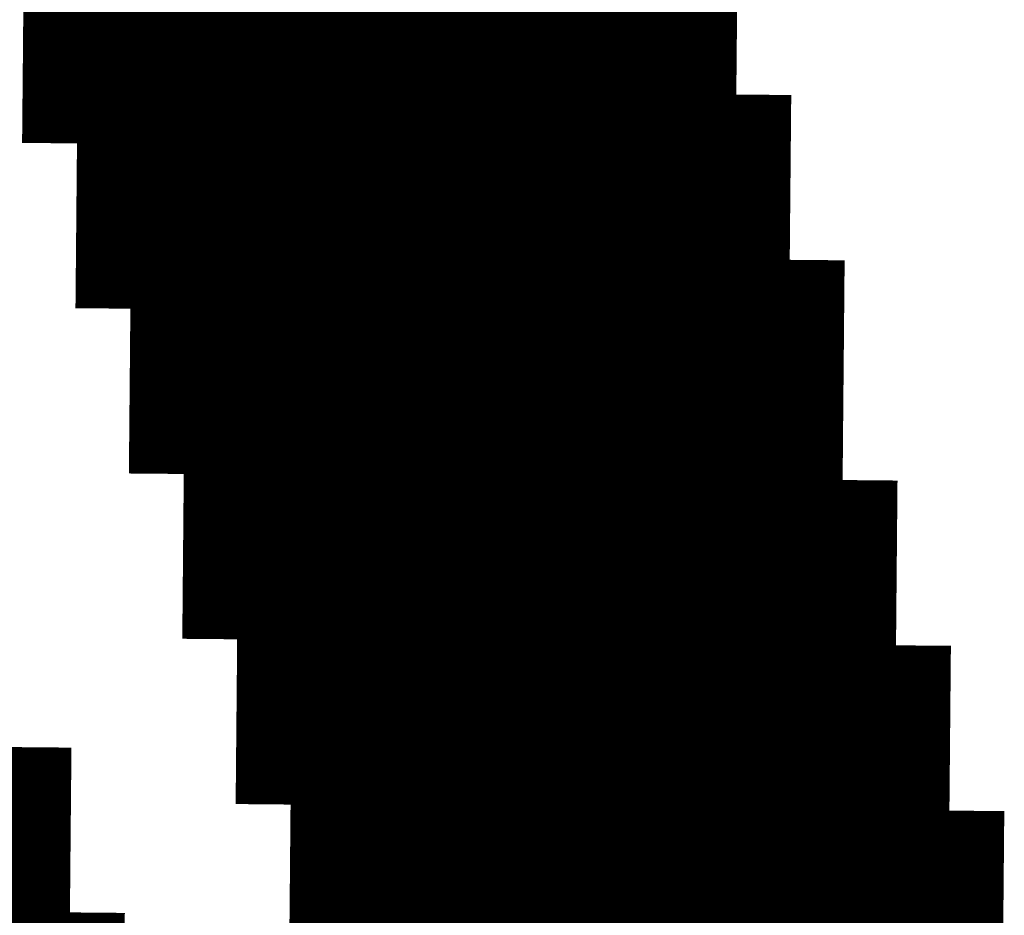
# Model space of a CAD drawing. Extents: x 63 to 129, y -4 to 99.
# Tile 52 of 69: x 79.476 to 79.931, y 10.741 to 11.155. Entities that reach past the tile are written whole.
import ezdxf

# ---------------------------------------------------------------- set-up
doc = ezdxf.new("R2010")
doc.units = 0
doc.layers.get('0').update_dxf_attribs({"linetype": 'CONTINUOUS'})
doc.layers.add('2D_LINE_29', color=112, linetype='CONTINUOUS')

# ---------------------------------------------------------------- blocks, each defined once
blk = doc.blocks.new('SMOOTH_0$0254')
at = {"const_width": 0.0127}
blk.add_lwpolyline([(-0.00635, 0, 1), (0.00635, 0, 1)], format="xyb", close=True, dxfattribs=at)
blk = doc.blocks.new('DRAWING_398')
at = {"layer": '2D_LINE_29', "const_width": 0.0254}
blk.add_lwpolyline([(0, 0), (-0.0254, -0.00023), (-0.0508, -0.00047), (-0.0762, -0.0007), (-0.1016, -0.00093), (-0.12699, -0.00116), (-0.12723, 0.02423), (-0.15263, 0.024), (-0.17803, 0.02377), (-0.17826, 0.04917), (-0.20366, 0.04893), (-0.22906, 0.0487), (-0.22882, 0.0233), (-0.25422, 0.02307), (-0.27962, 0.02284), (-0.27939, -0.00256), (-0.30479, -0.0028)], dxfattribs=at)
at = {"layer": '2D_LINE_29'}
for p in [(-0.0254, -0.00023), (0, 0)]:
    blk.add_blockref('SMOOTH_0$0254', p, dxfattribs=at)
blk = doc.blocks.new('DRAWING_400')
at = {"layer": '2D_LINE_29', "const_width": 0.0254}
blk.add_lwpolyline([(0, 0), (-0.0254, -0.00023), (-0.0508, -0.00047), (-0.0762, -0.0007), (-0.1016, -0.00093), (-0.12699, -0.00117), (-0.12723, 0.02423), (-0.15263, 0.024), (-0.17803, 0.02377), (-0.17826, 0.04917), (-0.20366, 0.04893), (-0.22906, 0.0487), (-0.22882, 0.0233), (-0.25422, 0.02307), (-0.27962, 0.02284), (-0.27939, -0.00256), (-0.30479, -0.0028)], dxfattribs=at)
at = {"layer": '2D_LINE_29'}
for p in [(-0.0254, -0.00023), (0, 0)]:
    blk.add_blockref('SMOOTH_0$0254', p, dxfattribs=at)
blk = doc.blocks.new('DRAWING_403')
at = {"layer": '2D_LINE_29', "const_width": 0.0254}
blk.add_lwpolyline([(0, 0), (-0.0254, -0.00023), (-0.0508, -0.00047), (-0.0762, -0.0007), (-0.1016, -0.00093), (-0.10183, 0.02447), (-0.12723, 0.02423), (-0.15263, 0.024), (-0.15286, 0.0494), (-0.17826, 0.04917), (-0.20366, 0.04893), (-0.20342, 0.02353), (-0.22882, 0.0233), (-0.25422, 0.02307), (-0.25399, -0.00233), (-0.27939, -0.00256), (-0.30479, -0.0028)], dxfattribs=at)
at = {"layer": '2D_LINE_29'}
for p in [(-0.0254, -0.00023), (0, 0)]:
    blk.add_blockref('SMOOTH_0$0254', p, dxfattribs=at)
blk = doc.blocks.new('DRAWING_404')
at = {"layer": '2D_LINE_29', "const_width": 0.0254}
blk.add_lwpolyline([(0, 0), (-0.0254, -0.00023), (-0.0508, -0.00047), (-0.0762, -0.0007), (-0.1016, -0.00093), (-0.10183, 0.02447), (-0.12723, 0.02423), (-0.15263, 0.024), (-0.15286, 0.0494), (-0.17826, 0.04917), (-0.20366, 0.04893), (-0.20342, 0.02353), (-0.22882, 0.0233), (-0.25422, 0.02307), (-0.25399, -0.00233), (-0.27939, -0.00256), (-0.30479, -0.0028)], dxfattribs=at)
at = {"layer": '2D_LINE_29'}
for p in [(-0.0254, -0.00023), (0, 0)]:
    blk.add_blockref('SMOOTH_0$0254', p, dxfattribs=at)
blk = doc.blocks.new('DRAWING_406')
at = {"layer": '2D_LINE_29', "const_width": 0.0254}
blk.add_lwpolyline([(0, 0), (-0.00023, 0.0254), (0.02517, 0.02563), (0.05056, 0.02587), (0.0508, 0.00047), (0.0254, 0.00023), (0, 0)], dxfattribs=at)
at = {"layer": '2D_LINE_29'}
for p in [(-0.00023, 0.0254), (0.02517, 0.02563), (0, 0)]:
    blk.add_blockref('SMOOTH_0$0254', p, dxfattribs=at)
blk = doc.blocks.new('DRAWING_408')
at = {"layer": '2D_LINE_29', "const_width": 0.0254}
blk.add_lwpolyline([(0, 0), (-0.0254, -0.00023), (-0.0508, -0.00047), (-0.0762, -0.0007), (-0.1016, -0.00093), (-0.12699, -0.00117), (-0.12723, 0.02423), (-0.10183, 0.02447), (-0.07643, 0.0247), (-0.07666, 0.0501), (-0.10206, 0.04987), (-0.12746, 0.04963), (-0.12769, 0.07503), (-0.15309, 0.0748), (-0.17849, 0.07457), (-0.17826, 0.04917), (-0.20366, 0.04893), (-0.22906, 0.0487), (-0.22882, 0.0233), (-0.25422, 0.02307), (-0.27962, 0.02284), (-0.27939, -0.00256), (-0.30479, -0.0028)], dxfattribs=at)
at = {"layer": '2D_LINE_29'}
for p in [(-0.0254, -0.00023), (0, 0)]:
    blk.add_blockref('SMOOTH_0$0254', p, dxfattribs=at)
blk = doc.blocks.new('DRAWING_410')
at = {"layer": '2D_LINE_29', "const_width": 0.0254}
blk.add_lwpolyline([(0, 0), (-0.0254, -0.00023), (-0.0508, -0.00047), (-0.0762, -0.0007), (-0.1016, -0.00093), (-0.12699, -0.00116), (-0.12723, 0.02423), (-0.15263, 0.024), (-0.17803, 0.02377), (-0.17826, 0.04917), (-0.20366, 0.04893), (-0.22906, 0.0487), (-0.22882, 0.0233), (-0.25422, 0.02307), (-0.27962, 0.02284), (-0.27939, -0.00256), (-0.30479, -0.0028)], dxfattribs=at)
at = {"layer": '2D_LINE_29'}
for p in [(-0.0254, -0.00023), (0, 0)]:
    blk.add_blockref('SMOOTH_0$0254', p, dxfattribs=at)
blk = doc.blocks.new('DRAWING_411')
at = {"layer": '2D_LINE_29', "const_width": 0.0254}
blk.add_lwpolyline([(0, 0), (-0.00023, 0.0254), (0.02517, 0.02563), (0.05056, 0.02587), (0.0508, 0.00047), (0.0254, 0.00023), (0, 0)], dxfattribs=at)
at = {"layer": '2D_LINE_29'}
for p in [(-0.00023, 0.0254), (0.02517, 0.02563), (0, 0)]:
    blk.add_blockref('SMOOTH_0$0254', p, dxfattribs=at)
blk = doc.blocks.new('DRAWING_413')
at = {"layer": '2D_LINE_29', "const_width": 0.0254}
blk.add_lwpolyline([(0, 0), (-0.00023, 0.0254), (0.02517, 0.02563), (0.05057, 0.02586), (0.0508, 0.00047), (0.0254, 0.00023), (0, 0)], dxfattribs=at)
at = {"layer": '2D_LINE_29'}
for p in [(-0.00023, 0.0254), (0.02517, 0.02563), (0, 0)]:
    blk.add_blockref('SMOOTH_0$0254', p, dxfattribs=at)
blk = doc.blocks.new('DRAWING_414')
at = {"layer": '2D_LINE_29', "const_width": 0.0254}
blk.add_lwpolyline([(0, 0), (-0.0254, -0.00023), (-0.0508, -0.00047), (-0.0762, -0.0007), (-0.1016, -0.00093), (-0.10136, -0.02633), (-0.12676, -0.02656), (-0.15216, -0.0268), (-0.17756, -0.02703), (-0.20296, -0.02726), (-0.20319, -0.00186), (-0.17779, -0.00163), (-0.15239, -0.0014), (-0.15263, 0.024), (-0.12723, 0.02423), (-0.10183, 0.02447), (-0.10206, 0.04987), (-0.12746, 0.04963), (-0.15286, 0.0494), (-0.15309, 0.0748), (-0.17849, 0.07457), (-0.20389, 0.07433), (-0.20366, 0.04893), (-0.22906, 0.0487), (-0.25446, 0.04847), (-0.25422, 0.02307), (-0.27962, 0.02284)], dxfattribs=at)
at = {"layer": '2D_LINE_29'}
for p in [(-0.0254, -0.00023), (0, 0)]:
    blk.add_blockref('SMOOTH_0$0254', p, dxfattribs=at)
blk = doc.blocks.new('DRAWING_415')
at = {"layer": '2D_LINE_29', "const_width": 0.0254}
blk.add_lwpolyline([(0.10532, -0.40545), (0.10556, -0.43085), (0.10579, -0.45625), (0.10602, -0.48165), (0.10626, -0.50705), (0.10649, -0.53245), (0.10672, -0.55784), (0.10696, -0.58324), (0.10719, -0.60864), (0.10742, -0.63404), (0.08202, -0.63427), (0.05662, -0.63451), (0.03122, -0.63474), (0.03146, -0.66014), (0.03169, -0.68554), (0.03192, -0.71094), (0.00652, -0.71117), (-0.01887, -0.7114), (-0.01864, -0.7368), (-0.04404, -0.73704), (-0.06944, -0.73727), (-0.09484, -0.7375), (-0.12024, -0.73773), (-0.12047, -0.71234), (-0.14587, -0.71257), (-0.17127, -0.7128), (-0.1715, -0.6874), (-0.1969, -0.68764), (-0.2223, -0.68787)], dxfattribs=at)
blk = doc.blocks.new('DRAWING_417')
at = {"layer": '2D_LINE_29', "const_width": 0.0254}
blk.add_lwpolyline([(0, 0), (-0.0254, -0.00023), (-0.0508, -0.00047), (-0.0762, -0.0007), (-0.07596, -0.0261), (-0.10136, -0.02633), (-0.12676, -0.02656), (-0.15216, -0.0268), (-0.17756, -0.02703), (-0.17779, -0.00163), (-0.20319, -0.00186), (-0.22859, -0.0021), (-0.22882, 0.0233), (-0.25422, 0.02307), (-0.27962, 0.02284)], dxfattribs=at)
at = {"layer": '2D_LINE_29'}
for p in [(-0.0254, -0.00023), (0, 0)]:
    blk.add_blockref('SMOOTH_0$0254', p, dxfattribs=at)
blk = doc.blocks.new('DRAWING_419')
at = {"layer": '2D_LINE_29', "const_width": 0.0254}
blk.add_lwpolyline([(0, 0), (-0.0254, -0.00023), (-0.0508, -0.00047), (-0.0762, -0.0007), (-0.07596, -0.0261), (-0.10136, -0.02633), (-0.12676, -0.02656), (-0.15216, -0.0268), (-0.17756, -0.02703), (-0.17779, -0.00163), (-0.20319, -0.00186), (-0.22859, -0.0021), (-0.22882, 0.0233), (-0.25422, 0.02307), (-0.27962, 0.02284), (-0.27939, -0.00256), (-0.30479, -0.0028)], dxfattribs=at)
at = {"layer": '2D_LINE_29'}
for p in [(-0.0254, -0.00023), (0, 0)]:
    blk.add_blockref('SMOOTH_0$0254', p, dxfattribs=at)
blk = doc.blocks.new('DRAWING_423')
at = {"layer": '2D_LINE_29', "const_width": 0.0254}
blk.add_lwpolyline([(0, 0), (-0.0254, -0.00023), (-0.0508, -0.00047), (-0.0762, -0.0007), (-0.1016, -0.00093), (-0.12699, -0.00117), (-0.15239, -0.0014), (-0.15263, 0.024), (-0.17803, 0.02377), (-0.20342, 0.02353), (-0.20366, 0.04893), (-0.22906, 0.0487), (-0.25446, 0.04847), (-0.25422, 0.02307), (-0.27962, 0.02284)], dxfattribs=at)
at = {"layer": '2D_LINE_29'}
for p in [(-0.0254, -0.00023), (0, 0)]:
    blk.add_blockref('SMOOTH_0$0254', p, dxfattribs=at)
blk = doc.blocks.new('DRAWING_426')
at = {"layer": '2D_LINE_29', "const_width": 0.0254}
blk.add_lwpolyline([(-0.99102, 0.04171), (-1.01642, 0.04148)], dxfattribs=at)
blk = doc.blocks.new('DRAWING_427')
at = {"layer": '2D_LINE_29', "const_width": 0.0254}
blk.add_lwpolyline([(0, 0), (-0.0254, -0.00023), (-0.0508, -0.00047), (-0.0762, -0.0007), (-0.1016, -0.00093), (-0.12699, -0.00117), (-0.15239, -0.0014), (-0.15263, 0.024), (-0.17803, 0.02377), (-0.20342, 0.02353), (-0.20366, 0.04893), (-0.22906, 0.0487), (-0.25446, 0.04847), (-0.25422, 0.02307), (-0.27962, 0.02284), (-0.30502, 0.0226)], dxfattribs=at)
at = {"layer": '2D_LINE_29'}
for p in [(-0.0254, -0.00023), (0, 0)]:
    blk.add_blockref('SMOOTH_0$0254', p, dxfattribs=at)
blk = doc.blocks.new('DRAWING_432')
at = {"layer": '2D_LINE_29', "const_width": 0.0254}
blk.add_lwpolyline([(0.02447, 0.10183), (0.02423, 0.12723), (0.024, 0.15263), (0.02377, 0.17803), (0.02353, 0.20342), (0.0233, 0.22882), (0.02307, 0.25422), (0.02284, 0.27962), (0.0226, 0.30502), (0.02237, 0.33042), (0.02214, 0.35582), (0.0219, 0.38122), (0.02167, 0.40662), (0.02144, 0.43201), (0.0212, 0.45741), (0.02097, 0.48281), (0.02074, 0.50821), (0.02051, 0.53361), (0.02027, 0.55901), (0.02004, 0.58441)], dxfattribs=at)
blk = doc.blocks.new('DRAWING_451')
at = {"layer": '2D_LINE_29', "const_width": 0.0254}
blk.add_lwpolyline([(-0.32669, -0.38401), (-0.32646, -0.40941), (-0.32622, -0.43481), (-0.32599, -0.46021), (-0.32576, -0.48561), (-0.32553, -0.51101), (-0.32529, -0.53641), (-0.32506, -0.56181), (-0.32483, -0.5872), (-0.32459, -0.6126), (-0.32436, -0.638), (-0.32413, -0.6634), (-0.32389, -0.6888), (-0.32366, -0.7142), (-0.32343, -0.7396), (-0.3232, -0.765), (-0.32296, -0.7904), (-0.32273, -0.81579), (-0.3225, -0.84119)], dxfattribs=at)
blk = doc.blocks.new('DRAWING_515')
at = {"layer": '2D_LINE_29', "const_width": 0.0254}
blk.add_lwpolyline([(-0.6182, 0.93417), (-0.61843, 0.95957), (-0.61866, 0.98497), (-0.6189, 1.01036), (-0.5935, 1.0106), (-0.5681, 1.01083), (-0.56833, 1.03623), (-0.56856, 1.06163), (-0.5688, 1.08703), (-0.5434, 1.08726), (-0.518, 1.08749), (-0.51823, 1.11289), (-0.51846, 1.13829), (-0.5187, 1.16369), (-0.51893, 1.18909), (-0.51916, 1.21449), (-0.5194, 1.23989), (-0.51963, 1.26529), (-0.51986, 1.29068), (-0.5201, 1.31608), (-0.52033, 1.34148), (-0.52056, 1.36688), (-0.52079, 1.39228)], dxfattribs=at)
blk = doc.blocks.new('DRAWING_517')
at = {"layer": '2D_LINE_29', "const_width": 0.0254}
blk.add_lwpolyline([(-0.84702, 0.95747), (-0.84725, 0.98287), (-0.84749, 1.00827), (-0.84772, 1.03367), (-0.84795, 1.05907), (-0.84818, 1.08446), (-0.82279, 1.0847), (-0.82302, 1.1101), (-0.82325, 1.13549), (-0.82348, 1.16089), (-0.79809, 1.16113), (-0.77269, 1.16136), (-0.77245, 1.13596), (-0.74706, 1.13619), (-0.72166, 1.13643), (-0.72142, 1.11103), (-0.69602, 1.11126), (-0.67063, 1.11149), (-0.64523, 1.11173), (-0.61983, 1.11196), (-0.62006, 1.13736), (-0.59466, 1.13759), (-0.56926, 1.13783), (-0.54386, 1.13806), (-0.51846, 1.13829)], dxfattribs=at)
blk = doc.blocks.new('DRAWING_527')
at = {"layer": '2D_LINE_29', "const_width": 0.0254}
blk.add_lwpolyline([(0.37003, 1.19724), (0.3698, 1.22264), (0.36957, 1.24804), (0.39496, 1.24828), (0.42036, 1.24851), (0.42013, 1.27391), (0.44553, 1.27414), (0.47093, 1.27437), (0.47116, 1.24897), (0.49656, 1.24921), (0.52196, 1.24944), (0.52219, 1.22404), (0.54759, 1.22428), (0.57299, 1.22451), (0.59839, 1.22474), (0.62379, 1.22497), (0.64919, 1.22521), (0.67459, 1.22544)], dxfattribs=at)
blk = doc.blocks.new('DRAWING_538')
at = {"layer": '2D_LINE_29', "const_width": 0.0254}
blk.add_lwpolyline([(-1.46079, 1.40906), (-1.48619, 1.40882)], dxfattribs=at)
blk = doc.blocks.new('DRAWING_636')
at = {"layer": '2D_LINE_29', "const_width": 0.0254}
blk.add_lwpolyline([(-0.01957, 2.13351), (-0.01981, 2.15891), (-0.02004, 2.18431), (-0.02027, 2.20971), (-0.02051, 2.23511), (0.00489, 2.23534)], dxfattribs=at)
blk = doc.blocks.new('DRAWING_638')
at = {"layer": '2D_LINE_29', "const_width": 0.0254}
blk.add_lwpolyline([(0.00583, 2.13374), (0.00559, 2.15914), (0.03099, 2.15938), (0.05639, 2.15961)], dxfattribs=at)
blk = doc.blocks.new('DRAWING_645')
at = {"layer": '2D_LINE_29', "const_width": 0.0254}
blk.add_lwpolyline([(-0.1468, 2.15774), (-0.14703, 2.18314), (-0.14727, 2.20854), (-0.1475, 2.23394), (-0.14773, 2.25934), (-0.14797, 2.28474), (-0.1482, 2.31014), (-0.14843, 2.33554), (-0.14867, 2.36094), (-0.1489, 2.38633), (-0.14913, 2.41173), (-0.14937, 2.43713), (-0.1496, 2.46253), (-0.1242, 2.46276), (-0.12443, 2.48816), (-0.12467, 2.51356), (-0.1249, 2.53896), (-0.0995, 2.53919), (-0.0741, 2.53943), (-0.07433, 2.56483), (-0.04893, 2.56506), (-0.02354, 2.56529), (-0.02377, 2.59069), (0.00163, 2.59092), (0.02703, 2.59116), (0.02726, 2.56576), (0.05266, 2.56599), (0.07806, 2.56622), (0.07829, 2.54083), (0.10369, 2.54106), (0.12909, 2.54129), (0.15449, 2.54152), (0.17989, 2.54176), (0.20529, 2.54199), (0.20505, 2.56739), (0.20482, 2.59279), (0.20459, 2.61819)], dxfattribs=at)
blk = doc.blocks.new('DRAWING_646')
at = {"layer": '2D_LINE_29', "const_width": 0.0254}
blk.add_lwpolyline([(-0.01981, 2.15891), (-0.02004, 2.18431), (-0.02027, 2.20971), (-0.02051, 2.23511), (-0.02074, 2.26051), (-0.02097, 2.2859), (-0.0212, 2.3113), (-0.02144, 2.3367), (-0.02167, 2.3621), (-0.0219, 2.3875), (-0.02214, 2.4129), (-0.02237, 2.4383), (-0.0226, 2.4637), (-0.02284, 2.4891), (-0.02307, 2.51449), (-0.0233, 2.53989), (-0.02354, 2.56529), (-0.02377, 2.59069), (-0.024, 2.61609)], dxfattribs=at)
blk = doc.blocks.new('DRAWING_647')
at = {"layer": '2D_LINE_29', "const_width": 0.0254}
for points in [[(0.03099, 2.15938), (0.03076, 2.18477), (0.03052, 2.21017), (0.03029, 2.23557), (0.03006, 2.26097), (0.02983, 2.28637), (0.02959, 2.31177), (0.02936, 2.33717), (0.02913, 2.36257), (0.05453, 2.3628), (0.07992, 2.36303), (0.07969, 2.38843), (0.10509, 2.38866), (0.13049, 2.3889), (0.13026, 2.4143), (0.13002, 2.4397), (0.12979, 2.46509), (0.15519, 2.46533), (0.18059, 2.46556), (0.20599, 2.46579), (0.23139, 2.46603), (0.23115, 2.49143), (0.23092, 2.51682), (0.23069, 2.54222), (0.23045, 2.56762), (0.23022, 2.59302), (0.22999, 2.61842)], [(0.15379, 2.61772), (0.15402, 2.59232), (0.15426, 2.56692), (0.15449, 2.54152), (0.15472, 2.51613), (0.15496, 2.49073), (0.15519, 2.46533), (0.15542, 2.43993), (0.15566, 2.41453), (0.15589, 2.38913), (0.15612, 2.36373), (0.15635, 2.33833), (0.15659, 2.31293), (0.15682, 2.28753), (0.15705, 2.26214), (0.15729, 2.23674), (0.13189, 2.2365), (0.13212, 2.21111), (0.13235, 2.18571), (0.13259, 2.16031), (0.13282, 2.13491)], [(-0.0706, 2.15844), (-0.07084, 2.18384), (-0.09624, 2.18361), (-0.12164, 2.18338), (-0.1214, 2.15798)]]:
    blk.add_lwpolyline(points, dxfattribs=at)
blk = doc.blocks.new('DRAWING_648')
at = {"layer": '2D_LINE_29', "const_width": 0.0254}
blk.add_lwpolyline([(-0.01981, 2.15891), (-0.02004, 2.18431), (-0.02027, 2.20971), (-0.02051, 2.23511), (-0.02074, 2.26051), (-0.02097, 2.2859), (-0.0212, 2.3113), (-0.02144, 2.3367), (-0.02167, 2.3621), (-0.0219, 2.3875), (-0.02214, 2.4129), (-0.02237, 2.4383), (-0.0226, 2.4637), (-0.02284, 2.4891), (-0.02307, 2.51449), (-0.0233, 2.53989), (-0.02353, 2.56529), (-0.02377, 2.59069), (-0.024, 2.61609)], dxfattribs=at)

msp = doc.modelspace()

# ---------------------------------------------------------------- block references
at = {"xscale": -1}
for name, p in [('DRAWING_515', (79.04596, 9.79404)), ('DRAWING_645', (79.69515, 8.56884)), ('DRAWING_415', (79.64668, 11.59201)), ('DRAWING_451', (79.36706, 11.56917)), ('DRAWING_647', (79.74594, 8.56837)), ('DRAWING_432', (79.66299, 10.60122)), ('DRAWING_646', (79.72054, 8.5686)), ('DRAWING_648', (79.77134, 8.56814)), ('DRAWING_398', (79.49032, 11.16163)), ('DRAWING_400', (79.49009, 11.13623)), ('DRAWING_403', (79.51502, 11.0852)), ('DRAWING_404', (79.51479, 11.0598)), ('DRAWING_636', (79.46656, 8.57093)), ('DRAWING_408', (79.53972, 11.00877)), ('DRAWING_406', (79.71775, 11.03253)), ('DRAWING_410', (79.53949, 10.98337)), ('DRAWING_426', (78.4704, 10.73916)), ('DRAWING_414', (79.56442, 10.93234)), ('DRAWING_538', (78.00041, 9.34642)), ('DRAWING_411', (79.76785, 10.95587)), ('DRAWING_638', (79.51735, 8.57047)), ('DRAWING_413', (79.81841, 10.93001)), ('DRAWING_517', (79.04573, 9.76865)), ('DRAWING_417', (79.58912, 10.85591)), ('DRAWING_419', (79.58889, 10.83051)), ('DRAWING_423', (79.61382, 10.77948)), ('DRAWING_527', (80.28818, 9.52864)), ('DRAWING_427', (79.61336, 10.72868))]:
    msp.add_blockref(name, p, dxfattribs=at)

doc.saveas('drawing.dxf')
